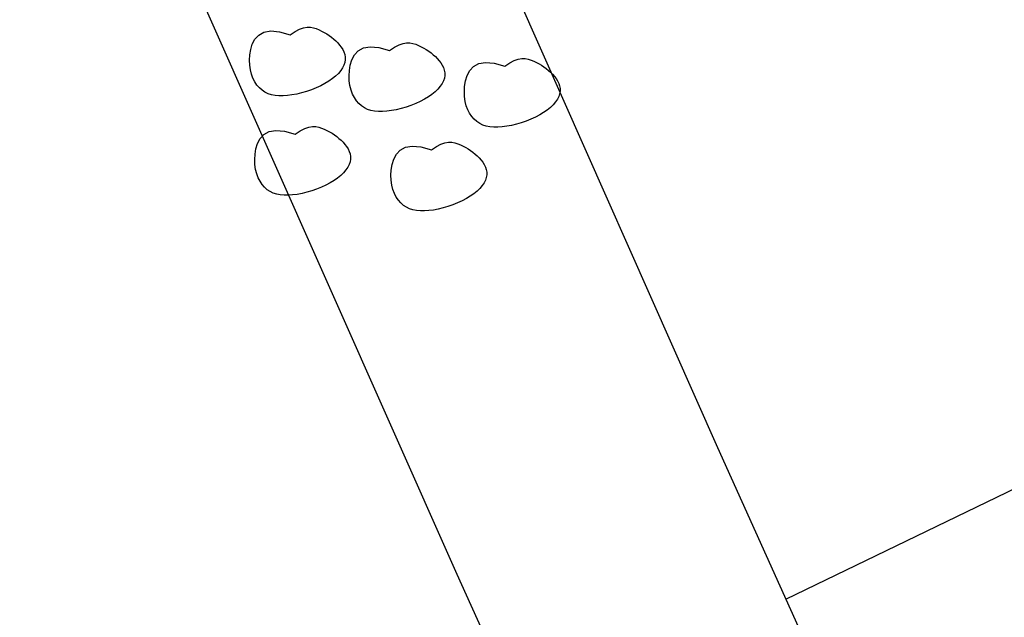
# Model space of a CAD drawing. Extents: x 446005 to 446745, y 447032 to 448234.
# Tile 62 of 127: x 446329.96 to 446333.36, y 447322.39 to 447324.46. Entities that reach past the tile are written whole.
import ezdxf

# ---------------------------------------------------------------- set-up
doc = ezdxf.new("R2010")
doc.units = 0
doc.header["$LTSCALE"] = 2
doc.header["$MEASUREMENT"] = 0
doc.linetypes.add('AUSGEZOGEN', pattern=[0])
for name, color, linetype in [('BOESCHG', 250, 'AUSGEZOGEN'), ('DB-Autohof', 15, 'CONTINUOUS'), ('FBRTOP', 250, 'AUSGEZOGEN')]:
    doc.layers.add(name, color=color, linetype=linetype)

msp = doc.modelspace()

# ---------------------------------------------------------------- linework, layer by layer
at = {"layer": 'BOESCHG'}
msp.add_lwpolyline([(446482.7459, 447140.5546, 0.000007), (446485.0918, 447124.3992, 0.000282)], format="xyb", dxfattribs=at)
at = {"layer": 'DB-Autohof', "linetype": 'Continuous'}
for p, q in [((446331.1036, 447325.8399), (446332.3718, 447322.9809)), ((446330.2043, 447325.4016), (446331.4726, 447322.5426)), ((446330.8064, 447324.4148), (446330.8299, 447324.419)), ((446330.8299, 447324.419), (446330.8598, 447324.4164)), ((446330.9139, 447324.4173), (446330.9293, 447324.4253)), ((446330.9293, 447324.4253), (446330.9431, 447324.4301)), ((446330.9431, 447324.4301), (446330.9556, 447324.4322)), ((446330.9556, 447324.4322), (446330.967, 447324.4321)), ((446330.967, 447324.4321), (446330.9775, 447324.4303)), ((446330.9775, 447324.4303), (446330.9873, 447324.4271)), ((446330.9873, 447324.4271), (446330.9967, 447324.4231)), ((446330.9967, 447324.4231), (446331.0058, 447324.4187)), ((446330.7665, 447324.3739), (446330.7755, 447324.3909)), ((446330.7755, 447324.3909), (446330.7885, 447324.405)), ((446330.7885, 447324.405), (446330.8064, 447324.4148)), ((446330.8598, 447324.4164), (446330.8968, 447324.4056)), ((446330.8968, 447324.4056), (446330.9139, 447324.4173)), ((446331.0058, 447324.4187), (446331.0148, 447324.4139)), ((446331.0148, 447324.4139), (446331.0234, 447324.4088)), ((446331.0234, 447324.4088), (446331.0317, 447324.4033)), ((446331.0317, 447324.4033), (446331.0397, 447324.3974)), ((446331.0397, 447324.3974), (446331.0474, 447324.3912)), ((446331.0474, 447324.3912), (446331.0547, 447324.3847)), ((446330.7579, 447324.3362), (446330.7609, 447324.3552)), ((446330.7609, 447324.3552), (446330.7665, 447324.3739)), ((446331.0547, 447324.3847), (446331.0615, 447324.3777)), ((446331.0615, 447324.3777), (446331.0679, 447324.3704)), ((446331.0679, 447324.3704), (446331.0736, 447324.3627)), ((446331.0736, 447324.3627), (446331.0786, 447324.3548)), ((446331.0786, 447324.3548), (446331.0826, 447324.3465)), ((446331.132, 447324.3508), (446331.1499, 447324.3606)), ((446331.1499, 447324.3606), (446331.1735, 447324.3648)), ((446331.1735, 447324.3648), (446331.2033, 447324.3622)), ((446331.2033, 447324.3622), (446331.2403, 447324.3514)), ((446331.2403, 447324.3514), (446331.2574, 447324.3631)), ((446331.2574, 447324.3631), (446331.2728, 447324.3711)), ((446331.2728, 447324.3711), (446331.2866, 447324.3759)), ((446331.2866, 447324.3759), (446331.2991, 447324.3781)), ((446331.2991, 447324.3781), (446331.3105, 447324.3779)), ((446331.3105, 447324.3779), (446331.321, 447324.3761)), ((446331.321, 447324.3761), (446331.3308, 447324.3729)), ((446331.3308, 447324.3729), (446331.3402, 447324.3689)), ((446331.3402, 447324.3689), (446331.3494, 447324.3645)), ((446331.3494, 447324.3645), (446331.3583, 447324.3597)), ((446331.3583, 447324.3597), (446331.3669, 447324.3546)), ((446331.3669, 447324.3546), (446331.3752, 447324.3491)), ((446336.554, 447324.3618), (446332.6067, 447322.456)), ((446330.7569, 447324.3179), (446330.7579, 447324.3362)), ((446330.7576, 447324.3006), (446330.7569, 447324.3179)), ((446331.0826, 447324.3465), (446331.0855, 447324.3379)), ((446331.0855, 447324.3379), (446331.0872, 447324.3291)), ((446331.0874, 447324.32), (446331.0859, 447324.3107)), ((446331.0872, 447324.3291), (446331.0874, 447324.32)), ((446331.1044, 447324.3011), (446331.11, 447324.3197)), ((446331.11, 447324.3197), (446331.119, 447324.3367)), ((446331.119, 447324.3367), (446331.132, 447324.3508)), ((446331.3752, 447324.3491), (446331.3833, 447324.3433)), ((446331.3833, 447324.3433), (446331.3909, 447324.337)), ((446331.3909, 447324.337), (446331.3982, 447324.3305)), ((446331.3982, 447324.3305), (446331.405, 447324.3235)), ((446331.405, 447324.3235), (446331.4114, 447324.3162)), ((446331.6552, 447324.3089), (446331.6706, 447324.3169)), ((446331.6706, 447324.3169), (446331.6844, 447324.3217)), ((446331.6844, 447324.3217), (446331.6969, 447324.3239)), ((446331.6969, 447324.3239), (446331.7083, 447324.3238)), ((446331.7083, 447324.3238), (446331.7187, 447324.3219)), ((446331.7187, 447324.3219), (446331.7286, 447324.3187)), ((446331.7286, 447324.3187), (446331.738, 447324.3147)), ((446330.7599, 447324.2844), (446330.7576, 447324.3006)), ((446330.7637, 447324.2693), (446330.7599, 447324.2844)), ((446331.0779, 447324.2917), (446331.0715, 447324.2822)), ((446331.0828, 447324.3013), (446331.0779, 447324.2917)), ((446331.0859, 447324.3107), (446331.0828, 447324.3013)), ((446331.1014, 447324.282), (446331.1044, 447324.3011)), ((446331.4114, 447324.3162), (446331.4171, 447324.3086)), ((446331.4171, 447324.3086), (446331.4221, 447324.3006)), ((446331.4221, 447324.3006), (446331.4261, 447324.2923)), ((446331.4261, 447324.2923), (446331.4291, 447324.2837)), ((446331.4291, 447324.2837), (446331.4307, 447324.2749)), ((446331.5167, 447324.2826), (446331.5298, 447324.2966)), ((446331.5298, 447324.2966), (446331.5477, 447324.3064)), ((446331.5477, 447324.3064), (446331.5712, 447324.3106)), ((446331.5712, 447324.3106), (446331.6011, 447324.308)), ((446331.6011, 447324.308), (446331.638, 447324.2972)), ((446331.638, 447324.2972), (446331.6552, 447324.3089)), ((446331.738, 447324.3147), (446331.7471, 447324.3103)), ((446331.7471, 447324.3103), (446331.756, 447324.3055)), ((446331.756, 447324.3055), (446331.7647, 447324.3004)), ((446331.7647, 447324.3004), (446331.773, 447324.2949)), ((446331.773, 447324.2949), (446331.781, 447324.2891)), ((446331.781, 447324.2891), (446331.7887, 447324.2829)), ((446330.7688, 447324.2555), (446330.7637, 447324.2693)), ((446330.7751, 447324.243), (446330.7688, 447324.2555)), ((446331.043, 447324.2543), (446331.0307, 447324.2456)), ((446331.0539, 447324.2634), (446331.043, 447324.2543)), ((446331.0634, 447324.2727), (446331.0539, 447324.2634)), ((446331.0715, 447324.2822), (446331.0634, 447324.2727)), ((446331.1004, 447324.2637), (446331.1014, 447324.282)), ((446331.1011, 447324.2464), (446331.1004, 447324.2637)), ((446331.4295, 447324.2565), (446331.4263, 447324.2471)), ((446331.4309, 447324.2658), (446331.4295, 447324.2565)), ((446331.4307, 447324.2749), (446331.4309, 447324.2658)), ((446331.5022, 447324.2469), (446331.5078, 447324.2655)), ((446331.5078, 447324.2655), (446331.5167, 447324.2826)), ((446331.7887, 447324.2829), (446331.7959, 447324.2763)), ((446331.7959, 447324.2763), (446331.8028, 447324.2693)), ((446331.8028, 447324.2693), (446331.8091, 447324.262)), ((446331.8091, 447324.262), (446331.8149, 447324.2544)), ((446331.8149, 447324.2544), (446331.8199, 447324.2464)), ((446330.7825, 447324.2319), (446330.7751, 447324.243)), ((446330.7908, 447324.2222), (446330.7825, 447324.2319)), ((446330.8, 447324.2141), (446330.7908, 447324.2222)), ((446330.9704, 447324.216), (446330.9536, 447324.2102)), ((446330.9867, 447324.2225), (446330.9704, 447324.216)), ((446331.0024, 447324.2296), (446330.9867, 447324.2225)), ((446331.0171, 447324.2374), (446331.0024, 447324.2296)), ((446331.0307, 447324.2456), (446331.0171, 447324.2374)), ((446331.1034, 447324.2302), (446331.1011, 447324.2464)), ((446331.1072, 447324.2151), (446331.1034, 447324.2302)), ((446331.1123, 447324.2013), (446331.1072, 447324.2151)), ((446331.4069, 447324.2185), (446331.3974, 447324.2092)), ((446331.415, 447324.228), (446331.4069, 447324.2185)), ((446331.4215, 447324.2375), (446331.415, 447324.228)), ((446331.4263, 447324.2471), (446331.4215, 447324.2375)), ((446331.4982, 447324.2095), (446331.4992, 447324.2278)), ((446331.4992, 447324.2278), (446331.5022, 447324.2469)), ((446331.8199, 447324.2464), (446331.8239, 447324.2381)), ((446331.8239, 447324.2381), (446331.8268, 447324.2295)), ((446331.8268, 447324.2295), (446331.8284, 447324.2207)), ((446331.8284, 447324.2207), (446331.8286, 447324.2116)), ((446330.81, 447324.2075), (446330.8, 447324.2141)), ((446330.8208, 447324.2024), (446330.81, 447324.2075)), ((446330.8324, 447324.1986), (446330.8208, 447324.2024)), ((446330.8449, 447324.1961), (446330.8324, 447324.1986)), ((446330.8583, 447324.1949), (446330.8449, 447324.1961)), ((446330.8725, 447324.1948), (446330.8583, 447324.1949)), ((446330.8875, 447324.1959), (446330.8725, 447324.1948)), ((446330.9034, 447324.198), (446330.8875, 447324.1959)), ((446330.9199, 447324.2012), (446330.9034, 447324.198)), ((446330.9367, 447324.2053), (446330.9199, 447324.2012)), ((446330.9536, 447324.2102), (446330.9367, 447324.2053)), ((446331.1186, 447324.1888), (446331.1123, 447324.2013)), ((446331.126, 447324.1777), (446331.1186, 447324.1888)), ((446331.3606, 447324.1832), (446331.3459, 447324.1754)), ((446331.3742, 447324.1914), (446331.3606, 447324.1832)), ((446331.3865, 447324.2001), (446331.3742, 447324.1914)), ((446331.3974, 447324.2092), (446331.3865, 447324.2001)), ((446331.4989, 447324.1922), (446331.4982, 447324.2095)), ((446331.5012, 447324.176), (446331.4989, 447324.1922)), ((446331.8192, 447324.1833), (446331.8127, 447324.1738)), ((446331.8241, 447324.1929), (446331.8192, 447324.1833)), ((446331.8272, 447324.2023), (446331.8241, 447324.1929)), ((446331.8286, 447324.2116), (446331.8272, 447324.2023)), ((446331.1343, 447324.1681), (446331.126, 447324.1777)), ((446331.1435, 447324.16), (446331.1343, 447324.1681)), ((446331.1535, 447324.1534), (446331.1435, 447324.16)), ((446331.1643, 447324.1482), (446331.1535, 447324.1534)), ((446331.1759, 447324.1444), (446331.1643, 447324.1482)), ((446331.2634, 447324.147), (446331.2469, 447324.1439)), ((446331.2802, 447324.1511), (446331.2634, 447324.147)), ((446331.2972, 447324.1561), (446331.2802, 447324.1511)), ((446331.3139, 447324.1618), (446331.2972, 447324.1561)), ((446331.3303, 447324.1683), (446331.3139, 447324.1618)), ((446331.3459, 447324.1754), (446331.3303, 447324.1683)), ((446331.5049, 447324.1609), (446331.5012, 447324.176)), ((446331.51, 447324.1471), (446331.5049, 447324.1609)), ((446331.5163, 447324.1346), (446331.51, 447324.1471)), ((446331.7952, 447324.155), (446331.7842, 447324.1459)), ((446331.8047, 447324.1643), (446331.7952, 447324.155)), ((446331.8127, 447324.1738), (446331.8047, 447324.1643)), ((446331.1884, 447324.1419), (446331.1759, 447324.1444)), ((446331.2018, 447324.1407), (446331.1884, 447324.1419)), ((446331.216, 447324.1406), (446331.2018, 447324.1407)), ((446331.231, 447324.1417), (446331.216, 447324.1406)), ((446331.2469, 447324.1439), (446331.231, 447324.1417)), ((446331.5237, 447324.1235), (446331.5163, 447324.1346)), ((446331.5321, 447324.1139), (446331.5237, 447324.1235)), ((446331.5412, 447324.1058), (446331.5321, 447324.1139)), ((446331.728, 447324.1141), (446331.7117, 447324.1076)), ((446331.7437, 447324.1212), (446331.728, 447324.1141)), ((446331.7584, 447324.129), (446331.7437, 447324.1212)), ((446331.7719, 447324.1372), (446331.7584, 447324.129)), ((446331.7842, 447324.1459), (446331.7719, 447324.1372)), ((446330.932, 447324.0741), (446330.9474, 447324.0821)), ((446330.9474, 447324.0821), (446330.9612, 447324.0869)), ((446330.9612, 447324.0869), (446330.9737, 447324.089)), ((446330.9737, 447324.089), (446330.9851, 447324.0889)), ((446330.9851, 447324.0889), (446330.9956, 447324.087)), ((446330.9956, 447324.087), (446331.0054, 447324.0839)), ((446331.0054, 447324.0839), (446331.0148, 447324.0799)), ((446331.0148, 447324.0799), (446331.0239, 447324.0755)), ((446331.5512, 447324.0992), (446331.5412, 447324.1058)), ((446331.562, 447324.094), (446331.5512, 447324.0992)), ((446331.5737, 447324.0902), (446331.562, 447324.094)), ((446331.5862, 447324.0877), (446331.5737, 447324.0902)), ((446331.5995, 447324.0865), (446331.5862, 447324.0877)), ((446331.6137, 447324.0864), (446331.5995, 447324.0865)), ((446331.6288, 447324.0875), (446331.6137, 447324.0864)), ((446331.6447, 447324.0897), (446331.6288, 447324.0875)), ((446331.6611, 447324.0928), (446331.6447, 447324.0897)), ((446331.678, 447324.0969), (446331.6611, 447324.0928)), ((446331.6949, 447324.1019), (446331.678, 447324.0969)), ((446331.7117, 447324.1076), (446331.6949, 447324.1019)), ((446330.7846, 447324.0307), (446330.7935, 447324.0477)), ((446330.7935, 447324.0477), (446330.8066, 447324.0618)), ((446330.8066, 447324.0618), (446330.8245, 447324.0716)), ((446330.8245, 447324.0716), (446330.848, 447324.0758)), ((446330.848, 447324.0758), (446330.8779, 447324.0732)), ((446330.8779, 447324.0732), (446330.9148, 447324.0624)), ((446330.9148, 447324.0624), (446330.932, 447324.0741)), ((446331.0239, 447324.0755), (446331.0328, 447324.0707)), ((446331.0328, 447324.0707), (446331.0415, 447324.0656)), ((446331.0415, 447324.0656), (446331.0498, 447324.0601)), ((446331.0498, 447324.0601), (446331.0578, 447324.0542)), ((446331.0578, 447324.0542), (446331.0655, 447324.048)), ((446331.0655, 447324.048), (446331.0727, 447324.0415)), ((446330.776, 447323.993), (446330.779, 447324.012)), ((446330.779, 447324.012), (446330.7846, 447324.0307)), ((446331.0727, 447324.0415), (446331.0796, 447324.0345)), ((446331.0796, 447324.0345), (446331.0859, 447324.0272)), ((446331.0859, 447324.0272), (446331.0917, 447324.0195)), ((446331.0917, 447324.0195), (446331.0967, 447324.0116)), ((446331.0967, 447324.0116), (446331.1007, 447324.0033)), ((446331.2767, 447324.0076), (446331.2946, 447324.0174)), ((446331.2946, 447324.0174), (446331.3181, 447324.0216)), ((446331.3181, 447324.0216), (446331.348, 447324.019)), ((446331.348, 447324.019), (446331.3849, 447324.0082)), ((446331.3849, 447324.0082), (446331.4021, 447324.0199)), ((446331.4021, 447324.0199), (446331.4175, 447324.0279)), ((446331.4175, 447324.0279), (446331.4313, 447324.0327)), ((446331.4313, 447324.0327), (446331.4438, 447324.0349)), ((446331.4438, 447324.0349), (446331.4551, 447324.0347)), ((446331.4551, 447324.0347), (446331.4656, 447324.0329)), ((446331.4656, 447324.0329), (446331.4755, 447324.0297)), ((446331.4755, 447324.0297), (446331.4849, 447324.0257)), ((446331.4849, 447324.0257), (446331.494, 447324.0213)), ((446331.494, 447324.0213), (446331.5029, 447324.0165)), ((446331.5029, 447324.0165), (446331.5115, 447324.0114)), ((446331.5115, 447324.0114), (446331.5199, 447324.0059)), ((446330.775, 447323.9747), (446330.776, 447323.993)), ((446331.1007, 447324.0033), (446331.1036, 447323.9947)), ((446331.1036, 447323.9947), (446331.1053, 447323.9859)), ((446331.1053, 447323.9859), (446331.1054, 447323.9768)), ((446331.2547, 447323.9765), (446331.2636, 447323.9935)), ((446331.2636, 447323.9935), (446331.2767, 447324.0076)), ((446331.5199, 447324.0059), (446331.5279, 447324.0001)), ((446331.5279, 447324.0001), (446331.5355, 447323.9939)), ((446331.5355, 447323.9939), (446331.5428, 447323.9873)), ((446331.5428, 447323.9873), (446331.5497, 447323.9803)), ((446331.5497, 447323.9803), (446331.556, 447323.973)), ((446330.7757, 447323.9574), (446330.775, 447323.9747)), ((446330.778, 447323.9411), (446330.7757, 447323.9574)), ((446331.096, 447323.9485), (446331.0895, 447323.939)), ((446331.1009, 447323.9581), (446331.096, 447323.9485)), ((446331.104, 447323.9675), (446331.1009, 447323.9581)), ((446331.1054, 447323.9768), (446331.104, 447323.9675)), ((446331.2461, 447323.9388), (446331.2491, 447323.9579)), ((446331.2491, 447323.9579), (446331.2547, 447323.9765)), ((446331.556, 447323.973), (446331.5618, 447323.9654)), ((446331.5618, 447323.9654), (446331.5667, 447323.9574)), ((446331.5667, 447323.9574), (446331.5708, 447323.9491)), ((446331.5708, 447323.9491), (446331.5737, 447323.9405)), ((446330.7817, 447323.9261), (446330.778, 447323.9411)), ((446330.7868, 447323.9123), (446330.7817, 447323.9261)), ((446330.7931, 447323.8998), (446330.7868, 447323.9123)), ((446331.061, 447323.9111), (446331.0487, 447323.9024)), ((446331.072, 447323.9202), (446331.061, 447323.9111)), ((446331.0815, 447323.9295), (446331.072, 447323.9202)), ((446331.0895, 447323.939), (446331.0815, 447323.9295)), ((446331.245, 447323.9205), (446331.2461, 447323.9388)), ((446331.2457, 447323.9032), (446331.245, 447323.9205)), ((446331.5741, 447323.9133), (446331.571, 447323.9039)), ((446331.5737, 447323.9405), (446331.5753, 447323.9317)), ((446331.5755, 447323.9226), (446331.5741, 447323.9133)), ((446331.5753, 447323.9317), (446331.5755, 447323.9226)), ((446330.8005, 447323.8887), (446330.7931, 447323.8998)), ((446330.8089, 447323.879), (446330.8005, 447323.8887)), ((446330.818, 447323.8709), (446330.8089, 447323.879)), ((446331.0048, 447323.8793), (446330.9885, 447323.8728)), ((446331.0205, 447323.8864), (446331.0048, 447323.8793)), ((446331.0352, 447323.8942), (446331.0205, 447323.8864)), ((446331.0487, 447323.9024), (446331.0352, 447323.8942)), ((446331.248, 447323.887), (446331.2457, 447323.9032)), ((446331.2518, 447323.8719), (446331.248, 447323.887)), ((446331.5516, 447323.8753), (446331.542, 447323.866)), ((446331.5596, 447323.8848), (446331.5516, 447323.8753)), ((446331.5661, 447323.8943), (446331.5596, 447323.8848)), ((446331.571, 447323.9039), (446331.5661, 447323.8943)), ((446330.828, 447323.8643), (446330.818, 447323.8709)), ((446330.8388, 447323.8592), (446330.828, 447323.8643)), ((446330.8505, 447323.8554), (446330.8388, 447323.8592)), ((446330.863, 447323.8529), (446330.8505, 447323.8554)), ((446330.8763, 447323.8517), (446330.863, 447323.8529)), ((446330.8905, 447323.8516), (446330.8763, 447323.8517)), ((446330.9056, 447323.8527), (446330.8905, 447323.8516)), ((446330.9215, 447323.8548), (446330.9056, 447323.8527)), ((446330.938, 447323.858), (446330.9215, 447323.8548)), ((446330.9548, 447323.8621), (446330.938, 447323.858)), ((446330.9717, 447323.867), (446330.9548, 447323.8621)), ((446330.9885, 447323.8728), (446330.9717, 447323.867)), ((446331.2569, 447323.8581), (446331.2518, 447323.8719)), ((446331.2632, 447323.8456), (446331.2569, 447323.8581)), ((446331.2706, 447323.8345), (446331.2632, 447323.8456)), ((446331.5188, 447323.8482), (446331.5053, 447323.84)), ((446331.5311, 447323.8569), (446331.5188, 447323.8482)), ((446331.542, 447323.866), (446331.5311, 447323.8569)), ((446331.2789, 447323.8249), (446331.2706, 447323.8345)), ((446331.2881, 447323.8168), (446331.2789, 447323.8249)), ((446331.2981, 447323.8102), (446331.2881, 447323.8168)), ((446331.3089, 447323.805), (446331.2981, 447323.8102)), ((446331.4249, 447323.8079), (446331.408, 447323.8038)), ((446331.4418, 447323.8129), (446331.4249, 447323.8079)), ((446331.4586, 447323.8186), (446331.4418, 447323.8129)), ((446331.4749, 447323.8251), (446331.4586, 447323.8186)), ((446331.4906, 447323.8322), (446331.4749, 447323.8251)), ((446331.5053, 447323.84), (446331.4906, 447323.8322)), ((446331.3206, 447323.8012), (446331.3089, 447323.805)), ((446331.3331, 447323.7987), (446331.3206, 447323.8012)), ((446331.3464, 447323.7975), (446331.3331, 447323.7987)), ((446331.3606, 447323.7974), (446331.3464, 447323.7975)), ((446331.3757, 447323.7985), (446331.3606, 447323.7974)), ((446331.3915, 447323.8007), (446331.3757, 447323.7985)), ((446331.408, 447323.8038), (446331.3915, 447323.8007)), ((446332.3718, 447322.9809), (446333.6548, 447320.1282)), ((446331.4726, 447322.5426), (446332.7557, 447319.6899))]:
    msp.add_line(p, q, dxfattribs=at)
at = {"layer": 'FBRTOP'}
for points in [[(446412.075, 447372.655, 0.000006), (446414.0837, 447357.131, 0.00001), (446415.257, 447348.066, 0.000016), (446416.8535, 447335.736, -0.000001), (446418.45, 447323.406, -0.000146), (446420.5278, 447307.3219, -0.000272), (446421.634, 447298.702, -0.00647), (446421.7086, 447298.0517, -0.000174), (446424.154, 447273.889, -0.003297), (446424.4668, 447270.5686, -0.001172), (446425.263, 447261.222)], [(446363.327, 447740.4477, 0.000002), (446366.277, 447717.758, 0.000326)]]:
    msp.add_lwpolyline(points, format="xyb", dxfattribs=at)

doc.saveas('drawing.dxf')
